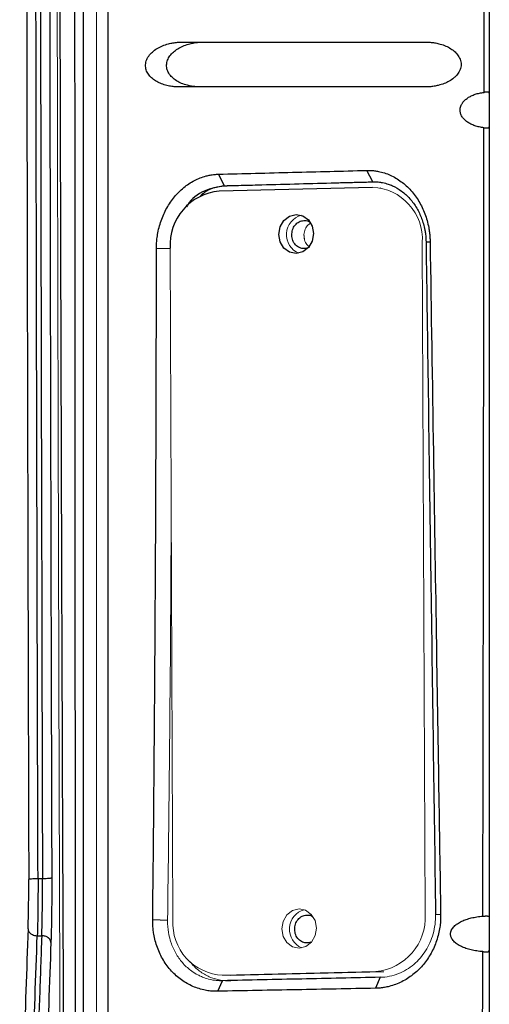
# Model space of a CAD drawing. Header units: millimetres. Extents: x 0 to 1118, y 0 to 864.
# Tile 64 of 76: x 534 to 555, y 569 to 613. Entities that reach past the tile are written whole.
import ezdxf

# ---------------------------------------------------------------- set-up
doc = ezdxf.new("R2010")
doc.units = ezdxf.units.MM

msp = doc.modelspace()

# ---------------------------------------------------------------- linework, layer by layer
at = {"color": 7, "linetype": 'Continuous', "lineweight": 30}
for p, q in [((554.916, 744.255), (554.916, 579.255)), ((554.681, 610.013), (554.692, 624.217)), ((543.119, 605.846), (542.853, 606.362)), ((549.721, 606.024), (549.456, 606.531)), ((549.717, 605.774), (542.885, 605.611)), ((543.119, 605.846), (543.237, 605.838)), ((550.07, 606.001), (543.237, 605.838)), ((552.096, 603.338), (552.278, 603.352)), ((554.916, 579.255), (554.916, 566.255)), ((535.005, 574.932), (534.805, 574.932)), ((552.523, 573.339), (552.749, 573.354)), ((540.58, 573.077), (539.917, 573.1)), ((534.771, 572.394), (534.971, 572.394)), ((543.032, 570.635), (549.865, 570.798)), ((550.052, 570.537), (549.843, 570.049)), ((542.816, 569.914), (543.029, 570.386)), ((543.243, 570.39), (543.029, 570.386))]:
    msp.add_line(p, q, dxfattribs=at)
at = {"color": 144, "linetype": 'Continuous', "lineweight": 0}
for p, q in [((550.059, 605.752), (550.071, 605.752)), ((550.071, 605.752), (550.065, 605.751)), ((546.656, 603.672), (546.679, 603.463)), ((540.691, 603.06), (540.817, 573.081)), ((552.058, 573.349), (551.932, 603.329)), ((543.386, 570.612), (543.032, 570.635)), ((543.386, 570.612), (550.219, 570.776)), ((549.865, 570.798), (550.219, 570.776))]:
    msp.add_line(p, q, dxfattribs=at)
at = {"color": 8, "linetype": 'Continuous', "lineweight": 30}
msp.add_line((540.691, 603.036), (540.086, 603.045), dxfattribs=at)
at = {"color": 7, "linetype": 'Continuous', "lineweight": 30, "flags": 128}
msp.add_lwpolyline([(546.313, 602.82), (546.018, 602.879), (545.767, 603.063), (545.598, 603.343), (545.538, 603.676), (545.595, 604.012), (545.761, 604.3), (546.011, 604.495), (546.306, 604.569), (546.601, 604.509), (546.852, 604.326), (547.021, 604.046), (547.081, 603.713), (547.024, 603.377), (546.858, 603.089), (546.608, 602.893), (546.313, 602.82)], dxfattribs=at)
at = {"color": 144, "linetype": 'Continuous', "lineweight": 0, "flags": 128}
msp.add_lwpolyline([(546.444, 571.841), (546.148, 571.901), (545.897, 572.084), (545.729, 572.364), (545.668, 572.697), (545.726, 573.033), (545.892, 573.321), (546.141, 573.516), (546.436, 573.59), (546.732, 573.53), (546.983, 573.347), (547.151, 573.067), (547.211, 572.734), (547.154, 572.398), (546.988, 572.11), (546.739, 571.915), (546.444, 571.841)], dxfattribs=at)
at = {"color": 144, "linetype": 'Continuous', "lineweight": 0}
for centre, radius, start, end in [((549.624, 603.465), 2.312, 356.6314, 87.6925), ((546.778, 603.664), 0.9, 105.2377, 247.3939), ((546.908, 572.685), 0.9, 105.2378, 247.3937), ((549.642, 573.208), 2.42, 275.2748, 3.3376), ((543.125, 572.945), 2.312, 176.6313, 267.6926)]:
    msp.add_arc(centre, radius, start, end, dxfattribs=at)
at = {"color": 7, "linetype": 'Continuous', "lineweight": 30}
for centre, radius, start, end in [((543.107, 603.201), 2.42, 95.2744, 183.338), ((473.932, 574.57), 60.461, 358.22293, 0.30814)]:
    msp.add_arc(centre, radius, start, end, dxfattribs=at)
at = {"color": 144, "linetype": 'Continuous', "lineweight": 0}
for points, knots in [([(535.833, 767.391), (535.83, 766.654), (535.823, 765.12), (535.814, 762.73), (535.804, 760.161), (535.793, 757.414), (535.783, 754.488), (535.772, 751.383), (535.761, 748.099), (535.749, 744.635), (535.726, 737.238), (535.699, 727.229), (535.665, 711.937), (535.644, 699.354), (535.629, 685.975), (535.621, 674.835), (535.618, 661.762), (535.621, 648.682), (535.629, 637.537), (535.644, 624.15), (535.665, 611.567), (535.699, 596.28), (535.728, 585.685), (535.754, 577.194), (535.771, 572.2), (535.788, 567.61), (535.804, 563.422), (535.818, 559.636), (535.828, 557.246), (535.833, 556.118)], [0, 0, 0, 0, 0.010511, 0.021867, 0.034068, 0.047114, 0.061005, 0.075741, 0.091322, 0.107748, 0.125019, 0.196531, 0.249995, 0.342121, 0.374999, 0.439665, 0.5, 0.560225, 0.625002, 0.657956, 0.750006, 0.803471, 0.874982, 0.900571, 0.924259, 0.946046, 0.965932, 0.983917, 1, 1, 1, 1]), ([(537.416, 730.255), (537.416, 701.45), (537.416, 672.566), (537.416, 614.84), (537.416, 585.997), (537.416, 557.277)], [0, 0, 0, 0, 0.5, 0.5, 1, 1, 1, 1]), ([(546.656, 603.672), (546.67, 603.752), (546.698, 603.913), (546.818, 604.098), (546.926, 604.16), (546.969, 604.184)], [0, 0, 0, 0, 0.376249, 0.752497, 1, 1, 1, 1]), ([(546.901, 603.124), (546.861, 603.154), (546.762, 603.228), (546.666, 603.427), (546.66, 603.59), (546.656, 603.672)], [0, 0, 0, 0, 0.247501, 0.623752, 1, 1, 1, 1]), ([(540.739, 591.557), (540.735, 590.326), (540.712, 584.163), (540.639, 578.005), (540.58, 573.077)], [0, 0, 0, 0, 0.199699, 1, 1, 1, 1]), ([(552.523, 573.339), (552.528, 573.04), (552.448, 572.458), (552.102, 571.69), (551.579, 571.086), (550.885, 570.66), (550.339, 570.542), (550.052, 570.537)], [0, 0, 0, 0, 0.2, 0.4, 0.6, 0.8, 1, 1, 1, 1]), ([(540.58, 573.077), (540.58, 573.039), (540.58, 572.959), (540.585, 572.832), (540.598, 572.691), (540.627, 572.475), (540.678, 572.251), (540.787, 571.917), (540.962, 571.548), (541.269, 571.134), (541.602, 570.838), (541.886, 570.664), (542.09, 570.566), (542.299, 570.486), (542.517, 570.429), (542.731, 570.397), (542.889, 570.385), (542.985, 570.385), (543.029, 570.386)], [0, 0, 0, 0, 0.026244, 0.055826, 0.08876, 0.125059, 0.209021, 0.250351, 0.375768, 0.501297, 0.627334, 0.707295, 0.753907, 0.800279, 0.878315, 0.926043, 0.966534, 1, 1, 1, 1]), ([(541.587, 571.238), (541.614, 571.201), (541.744, 571.016), (542.05, 570.77), (542.61, 570.436), (543.081, 570.391), (543.387, 570.363)], [0, 0, 0, 0, 0.063762, 0.310254, 0.551624, 1, 1, 1, 1])]:
    msp.add_open_spline(points, degree=3, knots=knots, dxfattribs=at)
at = {"color": 7, "linetype": 'Continuous', "lineweight": 30}
for points, knots in [([(536.475, 767.22), (536.474, 766.458), (536.473, 764.936), (536.471, 762.651), (536.468, 760.366), (536.466, 758.081), (536.464, 755.794), (536.462, 753.508), (536.461, 751.22), (536.459, 748.933), (536.457, 746.644), (536.455, 744.355), (536.454, 742.066), (536.452, 739.777), (536.451, 737.486), (536.449, 735.196), (536.448, 732.905), (536.447, 730.613), (536.446, 728.322), (536.444, 726.03), (536.443, 723.737), (536.442, 721.444), (536.441, 719.151), (536.44, 716.858), (536.439, 712.603), (536.435, 703.044), (536.431, 689.405), (536.429, 674.525), (536.429, 664.251), (536.429, 657.351), (536.429, 652.948), (536.43, 648.546), (536.43, 644.143), (536.431, 639.741), (536.431, 635.339), (536.432, 630.938), (536.433, 626.538), (536.435, 622.138), (536.436, 617.739), (536.437, 613.341), (536.439, 608.944), (536.441, 604.548), (536.443, 600.153), (536.445, 595.76), (536.448, 591.367), (536.45, 586.977), (536.453, 582.587), (536.456, 578.199), (536.459, 573.813), (536.463, 569.429), (536.467, 565.047), (536.471, 560.667), (536.474, 557.749), (536.475, 556.289)], [0, 0, 0, 0, 0.010869, 0.021738, 0.032608, 0.043477, 0.054346, 0.065216, 0.076086, 0.086955, 0.097825, 0.108695, 0.119565, 0.130435, 0.141304, 0.152174, 0.163044, 0.173914, 0.184784, 0.195654, 0.206523, 0.217393, 0.228263, 0.239133, 0.250002, 0.288749, 0.375002, 0.443723, 0.500001, 0.520834, 0.541668, 0.562501, 0.583335, 0.604168, 0.625001, 0.645834, 0.666668, 0.687501, 0.708334, 0.729167, 0.750001, 0.770834, 0.791668, 0.812501, 0.833335, 0.854169, 0.875002, 0.895836, 0.916669, 0.937503, 0.958335, 0.979168, 1, 1, 1, 1]), ([(536.816, 767.245), (536.816, 766.483), (536.816, 764.959), (536.816, 762.673), (536.816, 760.386), (536.816, 758.099), (536.816, 755.812), (536.816, 753.524), (536.816, 751.236), (536.816, 748.948), (536.816, 746.659), (536.816, 744.37), (536.816, 742.08), (536.816, 739.79), (536.816, 737.5), (536.816, 735.209), (536.816, 732.918), (536.816, 730.627), (536.816, 728.335), (536.816, 726.043), (536.816, 723.751), (536.816, 721.458), (536.816, 719.165), (536.816, 716.872), (536.816, 710.944), (536.816, 701.38), (536.816, 688.175), (536.816, 674.966), (536.816, 661.755), (536.816, 648.543), (536.816, 635.334), (536.816, 622.129), (536.816, 611.864), (536.816, 604.535), (536.816, 600.14), (536.816, 595.747), (536.816, 591.354), (536.816, 586.964), (536.816, 582.574), (536.816, 578.186), (536.816, 573.799), (536.816, 569.413), (536.816, 565.029), (536.816, 560.645), (536.816, 557.725), (536.816, 556.264)], [0, 0, 0, 0, 0.010875, 0.02175, 0.032624, 0.043496, 0.054368, 0.065239, 0.07611, 0.08698, 0.097849, 0.108718, 0.119587, 0.130455, 0.141322, 0.15219, 0.163057, 0.173924, 0.184791, 0.195658, 0.206525, 0.217392, 0.22826, 0.239127, 0.249995, 0.312507, 0.375004, 0.437498, 0.5, 0.562501, 0.624995, 0.687492, 0.750005, 0.770835, 0.791663, 0.812492, 0.83332, 0.854149, 0.874979, 0.89581, 0.916643, 0.937478, 0.958315, 0.979156, 1, 1, 1, 1]), ([(534.392, 748.614), (534.39, 747.931), (534.385, 746.126), (534.377, 743.422), (534.369, 740.495), (534.354, 735.077), (534.326, 723.328), (534.299, 708.65), (534.271, 686.922), (534.26, 665.174), (534.269, 640.008), (534.29, 620.945), (534.314, 606.469), (534.333, 597.427), (534.348, 591.146), (534.36, 586.328), (534.371, 582.114), (534.381, 578.503), (534.389, 576.098), (534.392, 574.895)], [0, 0, 0, 0, 0.011833, 0.03125, 0.046823, 0.062501, 0.125002, 0.250001, 0.316024, 0.499997, 0.624997, 0.749997, 0.828892, 0.874998, 0.906249, 0.937499, 0.95834, 0.979174, 1, 1, 1, 1]), ([(534.805, 574.932), (534.761, 589.361), (534.729, 603.821), (534.686, 632.772), (534.676, 647.263), (534.676, 676.246), (534.686, 690.738), (534.729, 719.689), (534.761, 734.148), (534.805, 748.577)], [0, 0, 0, 0, 0.25, 0.25, 0.5, 0.5, 0.75, 0.75, 1, 1, 1, 1]), ([(535.005, 748.577), (534.919, 719.721), (534.875, 690.738), (534.875, 632.771), (534.919, 603.788), (535.005, 574.933)], [0, 0, 0, 0, 0.5, 0.5, 1, 1, 1, 1]), ([(535.417, 748.539), (535.415, 747.81), (535.41, 746.354), (535.404, 744.177), (535.398, 742.012), (535.392, 739.861), (535.383, 736.625), (535.372, 732.302), (535.355, 725.076), (535.337, 716.042), (535.313, 701.571), (535.293, 683.477), (535.285, 661.755), (535.293, 640.032), (535.313, 621.938), (535.337, 607.468), (535.354, 598.797), (535.37, 592.293), (535.379, 588.315), (535.389, 584.703), (535.398, 581.471), (535.407, 578.231), (535.414, 576.067), (535.417, 574.97)], [0, 0, 0, 0, 0.012652, 0.025227, 0.037727, 0.050152, 0.062501, 0.09376, 0.125002, 0.187552, 0.250002, 0.375088, 0.5, 0.624911, 0.749998, 0.812439, 0.874998, 0.899958, 0.924999, 0.943849, 0.9625, 0.980981, 1, 1, 1, 1]), ([(537.913, 729.727), (537.913, 728.922), (537.913, 727.335), (537.913, 724.988), (537.913, 722.709), (537.912, 720.498), (537.912, 718.355), (537.912, 716.279), (537.912, 714.271), (537.912, 712.331), (537.912, 710.458), (537.912, 708.654), (537.911, 706.918), (537.911, 705.249), (537.911, 703.649), (537.911, 702.116), (537.911, 700.652), (537.911, 699.256), (537.911, 697.927), (537.911, 696.667), (537.911, 695.475), (537.91, 694.351), (537.91, 693.295), (537.91, 692.308), (537.91, 691.388), (537.91, 690.537), (537.91, 689.753), (537.91, 689.038), (537.91, 688.391), (537.91, 687.813), (537.91, 687.302), (537.91, 686.86), (537.91, 686.486), (537.91, 686.18), (537.91, 685.942), (537.91, 685.772), (537.91, 681.882), (537.909, 674.329), (537.909, 663.172), (537.909, 652.261), (537.91, 642.324), (537.91, 632.657), (537.911, 622.561), (537.912, 610.61), (537.913, 599.113), (537.913, 588.962), (537.914, 581.045), (537.915, 573.95), (537.915, 567.675), (537.915, 562.218), (537.916, 557.579), (537.916, 554.759), (537.916, 553.485)], [0, 0, 0, 0, 0.0137073, 0.027029, 0.0399651, 0.0525154, 0.0646799, 0.0764586, 0.0878514, 0.0988581, 0.1094789, 0.1197136, 0.1295621, 0.1390245, 0.1481007, 0.1567907, 0.1650944, 0.1730118, 0.1805429, 0.1876876, 0.194446, 0.200818, 0.2068036, 0.2124028, 0.2176156, 0.222442, 0.2268819, 0.2309353, 0.2346023, 0.2378828, 0.2407768, 0.2432843, 0.2454054, 0.2471399, 0.248488, 0.2494495, 0.2500246, 0.3146386, 0.3778605, 0.4396874, 0.5001171, 0.5468098, 0.6040507, 0.671834, 0.7501509, 0.7997758, 0.8447534, 0.8850854, 0.9207739, 0.9518212, 0.9782292, 1, 1, 1, 1]), ([(535.808, 720.279), (535.802, 718.337), (535.783, 711.887), (535.758, 699.613), (535.733, 683.568), (535.722, 666.369), (535.725, 649.85), (535.741, 633.821), (535.769, 618.134), (535.799, 605.296), (535.824, 597.689), (535.831, 595.398)], [0, 0, 0, 0, 0.0467171, 0.1551718, 0.2949182, 0.4320767, 0.5680255, 0.6914307, 0.8168979, 0.9448646, 1, 1, 1, 1]), ([(541.107, 610.255), (541.068, 610.255), (540.993, 610.256), (540.88, 610.264), (540.769, 610.277), (540.66, 610.295), (540.506, 610.329), (540.314, 610.387), (540.095, 610.489), (539.907, 610.616), (539.752, 610.77), (539.634, 610.955), (539.594, 611.146), (539.6, 611.303), (539.635, 611.461), (539.733, 611.642), (539.903, 611.825), (540.112, 611.976), (540.356, 612.097), (540.594, 612.175), (540.819, 612.223), (541.023, 612.25), (541.16, 612.253), (541.229, 612.255)], [0, 0, 0, 0, 0.029479, 0.058558, 0.087281, 0.115698, 0.143856, 0.209234, 0.269688, 0.326405, 0.377798, 0.427261, 0.477452, 0.503502, 0.529144, 0.582823, 0.639529, 0.703604, 0.769909, 0.841735, 0.893759, 0.94642, 1, 1, 1, 1]), ([(542.048, 610.255), (542.014, 610.255), (541.947, 610.256), (541.847, 610.262), (541.748, 610.272), (541.651, 610.286), (541.556, 610.304), (541.404, 610.34), (541.206, 610.405), (540.976, 610.523), (540.781, 610.671), (540.63, 610.85), (540.54, 611.062), (540.526, 611.292), (540.593, 611.51), (540.716, 611.698), (540.884, 611.861), (541.088, 611.997), (541.323, 612.108), (541.554, 612.181), (541.77, 612.225), (541.966, 612.25), (542.098, 612.253), (542.165, 612.255)], [0, 0, 0, 0, 0.02619, 0.052039, 0.077579, 0.102842, 0.127863, 0.152675, 0.222853, 0.287136, 0.347636, 0.402551, 0.452824, 0.500986, 0.54908, 0.599556, 0.653582, 0.714384, 0.778728, 0.847612, 0.897727, 0.94844, 1, 1, 1, 1]), ([(541.229, 612.255), (542.138, 612.255), (543.952, 612.255), (546.67, 612.255), (549.378, 612.255), (551.182, 612.255), (552.082, 612.255)], [0, 0, 0, 0, 0.251486, 0.501983, 0.751488, 1, 1, 1, 1]), ([(552.082, 612.255), (552.116, 612.254), (552.182, 612.253), (552.281, 612.247), (552.379, 612.238), (552.476, 612.224), (552.571, 612.206), (552.721, 612.172), (552.916, 612.11), (553.147, 612.001), (553.345, 611.865), (553.508, 611.698), (553.607, 611.53), (553.651, 611.38), (553.667, 611.221), (553.633, 611.061), (553.567, 610.917), (553.502, 610.82), (553.424, 610.732), (553.303, 610.623), (553.13, 610.506), (552.898, 610.398), (552.669, 610.327), (552.453, 610.283), (552.256, 610.259), (552.123, 610.256), (552.056, 610.255)], [0, 0, 0, 0, 0.025668, 0.051052, 0.07618, 0.101084, 0.125794, 0.15034, 0.21801, 0.281028, 0.340745, 0.393743, 0.445405, 0.471401, 0.496136, 0.548666, 0.574852, 0.601985, 0.628459, 0.657768, 0.71792, 0.78034, 0.848517, 0.898192, 0.948604, 1, 1, 1, 1]), ([(552.056, 610.255), (551.148, 610.255), (549.328, 610.255), (546.595, 610.255), (543.853, 610.255), (542.023, 610.255), (541.107, 610.255)], [0, 0, 0, 0, 0.248469, 0.49796, 0.748471, 1, 1, 1, 1]), ([(553.614, 609.225), (553.615, 609.24), (553.616, 609.27), (553.622, 609.316), (553.633, 609.361), (553.648, 609.406), (553.666, 609.45), (553.689, 609.493), (553.737, 609.568), (553.823, 609.667), (553.958, 609.773), (554.115, 609.861), (554.289, 609.931), (554.479, 609.985), (554.613, 610.003), (554.681, 610.013)], [0, 0, 0, 0, 0.028666, 0.057359, 0.086395, 0.116083, 0.14671, 0.178538, 0.211801, 0.320931, 0.443095, 0.568283, 0.703207, 0.848678, 1, 1, 1, 1]), ([(554.916, 609.971), (554.916, 609.977), (554.915, 609.988), (554.908, 610.001), (554.896, 610.012), (554.88, 610.019), (554.857, 610.024), (554.825, 610.025), (554.787, 610.023), (554.739, 610.019), (554.702, 610.015), (554.681, 610.013)], [0, 0, 0, 0, 0.096489, 0.193746, 0.291834, 0.390729, 0.490331, 0.609373, 0.738306, 0.849499, 1, 1, 1, 1]), ([(554.679, 608.436), (554.644, 608.441), (554.574, 608.449), (554.472, 608.469), (554.372, 608.493), (554.246, 608.533), (554.099, 608.592), (553.941, 608.684), (553.808, 608.792), (553.718, 608.9), (553.664, 608.995), (553.635, 609.07), (553.617, 609.147), (553.615, 609.199), (553.614, 609.225)], [0, 0, 0, 0, 0.077995, 0.154286, 0.229045, 0.302456, 0.441771, 0.57012, 0.69037, 0.797579, 0.851927, 0.902878, 0.951742, 1, 1, 1, 1]), ([(554.629, 573.265), (554.636, 576.994), (554.65, 584.631), (554.667, 596.355), (554.675, 604.349), (554.679, 608.436)], [0, 0, 0, 0, 0.318068, 0.6514, 1, 1, 1, 1]), ([(554.679, 608.436), (554.694, 608.435), (554.721, 608.432), (554.755, 608.428), (554.79, 608.425), (554.824, 608.424), (554.862, 608.426), (554.892, 608.434), (554.913, 608.451), (554.915, 608.469), (554.916, 608.478)], [0, 0, 0, 0, 0.104255, 0.19109, 0.259408, 0.388464, 0.508046, 0.674391, 0.838397, 1, 1, 1, 1]), ([(540.083, 603.045), (540.083, 603.087), (540.083, 603.169), (540.089, 603.294), (540.099, 603.419), (540.114, 603.545), (540.143, 603.733), (540.196, 603.982), (540.288, 604.284), (540.403, 604.576), (540.587, 604.945), (540.872, 605.364), (541.221, 605.711), (541.529, 605.939), (541.774, 606.084), (542.031, 606.201), (542.268, 606.279), (542.48, 606.326), (542.665, 606.354), (542.788, 606.359), (542.85, 606.362)], [0, 0, 0, 0, 0.024313, 0.048754, 0.073366, 0.098192, 0.123273, 0.185282, 0.247856, 0.310406, 0.372683, 0.496574, 0.620403, 0.682844, 0.745342, 0.808591, 0.871633, 0.914574, 0.957297, 1, 1, 1, 1]), ([(542.85, 606.362), (543.95, 606.39), (546.151, 606.447), (548.354, 606.503), (549.455, 606.531)], [0, 0, 0, 0, 0.500028, 1, 1, 1, 1]), ([(549.455, 606.531), (549.484, 606.532), (549.541, 606.534), (549.627, 606.532), (549.714, 606.527), (549.802, 606.518), (549.89, 606.505), (550.038, 606.478), (550.244, 606.423), (550.591, 606.288), (551.003, 606.049), (551.365, 605.717), (551.615, 605.407), (551.783, 605.153), (551.928, 604.881), (552.05, 604.594), (552.148, 604.294), (552.212, 604.019), (552.251, 603.775), (552.272, 603.564), (552.276, 603.422), (552.278, 603.352)], [0, 0, 0, 0, 0.019711, 0.039571, 0.059607, 0.079845, 0.100309, 0.121023, 0.183154, 0.246009, 0.373054, 0.498497, 0.561327, 0.624213, 0.686937, 0.749818, 0.812642, 0.875121, 0.917107, 0.958666, 1, 1, 1, 1]), ([(543.119, 605.846), (542.815, 605.79), (542.215, 605.679), (541.616, 605.266), (541.439, 604.936), (541.424, 604.91)], [0, 0, 0, 0, 0.486017, 0.95933, 1, 1, 1, 1]), ([(543.237, 605.838), (542.911, 605.809), (542.472, 605.769), (542.13, 605.473), (542.043, 605.397)], [0, 0, 0, 0, 0.745534, 1, 1, 1, 1]), ([(543.119, 605.846), (544.224, 605.876), (546.424, 605.935), (548.626, 605.994), (549.721, 606.024)], [0, 0, 0, 0, 0.5026592, 1, 1, 1, 1]), ([(549.721, 606.024), (549.749, 606.024), (549.812, 606.025), (549.914, 606.021), (550.033, 606.009), (550.202, 605.982), (550.394, 605.93), (550.68, 605.818), (551.017, 605.621), (551.387, 605.283), (551.69, 604.865), (551.876, 604.472), (551.985, 604.139), (552.04, 603.902), (552.083, 603.633), (552.091, 603.453), (552.096, 603.338)], [0, 0, 0, 0, 0.022962, 0.05087, 0.083725, 0.121527, 0.191438, 0.246008, 0.369335, 0.498759, 0.627197, 0.749756, 0.809904, 0.875063, 0.919976, 1, 1, 1, 1]), ([(546.114, 603.707), (546.127, 603.788), (546.154, 603.95), (546.295, 604.149), (546.486, 604.278), (546.702, 604.308), (546.876, 604.272), (546.95, 604.202), (546.969, 604.184)], [0, 0, 0, 0, 0.18719, 0.374377, 0.561567, 0.748755, 0.935947, 1, 1, 1, 1]), ([(546.901, 603.124), (546.88, 603.109), (546.798, 603.049), (546.62, 603.035), (546.41, 603.093), (546.236, 603.245), (546.123, 603.46), (546.117, 603.625), (546.114, 603.707)], [0, 0, 0, 0, 0.064053, 0.251245, 0.438434, 0.625622, 0.812811, 1, 1, 1, 1]), ([(539.916, 573.1), (539.924, 573.908), (539.942, 575.529), (539.965, 577.967), (539.986, 580.418), (540.005, 582.881), (540.022, 585.358), (540.037, 587.847), (540.05, 590.348), (540.061, 592.863), (540.069, 595.39), (540.076, 597.93), (540.081, 600.484), (540.082, 602.19), (540.083, 603.045)], [0, 0, 0, 0, 0.081043, 0.162499, 0.244369, 0.326655, 0.409357, 0.492476, 0.576014, 0.65997, 0.744345, 0.829142, 0.91436, 1, 1, 1, 1]), ([(552.096, 603.338), (552.128, 601.107), (552.2, 596.13), (552.341, 586.131), (552.451, 578.362), (552.523, 573.339)], [0, 0, 0, 0, 0.223104, 0.497651, 1, 1, 1, 1]), ([(552.278, 603.352), (552.326, 600.221), (552.417, 594.381), (552.544, 586.252), (552.652, 579.383), (552.718, 575.224), (552.748, 573.354)], [0, 0, 0, 0, 0.3130832, 0.5840628, 0.8130139, 1, 1, 1, 1]), ([(534.805, 574.932), (534.7, 574.932), (534.595, 574.928), (534.442, 574.915), (534.395, 574.905), (534.392, 574.895)], [0, 0, 0, 0, 0.5, 0.5, 1, 1, 1, 1]), ([(534.805, 574.932), (534.806, 574.462), (534.804, 573.98), (534.792, 573.102), (534.783, 572.705), (534.771, 572.394)], [0, 0, 0, 0, 0.5, 0.5, 1, 1, 1, 1]), ([(534.971, 572.394), (534.983, 572.705), (534.992, 573.102), (535.003, 573.98), (535.006, 574.462), (535.005, 574.932)], [0, 0, 0, 0, 0.5, 0.5, 1, 1, 1, 1]), ([(535.416, 574.97), (535.414, 574.964), (535.4, 574.959), (535.356, 574.95), (535.326, 574.947), (535.256, 574.94), (535.215, 574.938), (535.119, 574.934), (535.062, 574.933), (535.005, 574.932)], [0, 0, 0, 0, 0.25, 0.25, 0.5, 0.5, 0.75, 0.75, 1, 1, 1, 1]), ([(535.417, 574.97), (535.417, 574.924), (535.417, 574.832), (535.417, 574.696), (535.417, 574.561), (535.417, 574.427), (535.417, 574.295), (535.416, 574.077), (535.414, 573.772), (535.41, 573.39), (535.404, 573.026), (535.398, 572.724), (535.392, 572.478), (535.386, 572.278), (535.382, 572.155), (535.38, 572.093)], [0, 0, 0, 0, 0.043053, 0.085536, 0.127504, 0.169018, 0.210137, 0.250924, 0.374649, 0.500036, 0.625347, 0.749186, 0.831209, 0.914651, 1, 1, 1, 1]), ([(546.244, 572.728), (546.258, 572.809), (546.285, 572.971), (546.425, 573.17), (546.617, 573.299), (546.832, 573.327), (546.987, 573.303), (547.046, 573.251), (547.048, 573.249)], [0, 0, 0, 0, 0.1983485, 0.3966938, 0.5950424, 0.7933904, 0.9917378, 1, 1, 1, 1]), ([(552.748, 573.354), (552.749, 573.311), (552.75, 573.224), (552.745, 573.094), (552.735, 572.965), (552.721, 572.835), (552.692, 572.645), (552.639, 572.396), (552.545, 572.097), (552.427, 571.81), (552.24, 571.452), (551.951, 571.045), (551.594, 570.706), (551.275, 570.48), (551.016, 570.334), (550.742, 570.215), (550.485, 570.135), (550.253, 570.086), (550.049, 570.057), (549.912, 570.052), (549.843, 570.049)], [0, 0, 0, 0, 0.025524, 0.051008, 0.076495, 0.102029, 0.127654, 0.189806, 0.252158, 0.313251, 0.374303, 0.494332, 0.614912, 0.67686, 0.738804, 0.802753, 0.866653, 0.911024, 0.955399, 1, 1, 1, 1]), ([(553.188, 572.475), (553.189, 572.487), (553.19, 572.511), (553.196, 572.548), (553.206, 572.585), (553.219, 572.621), (553.243, 572.673), (553.285, 572.738), (553.37, 572.835), (553.503, 572.941), (553.686, 573.041), (553.893, 573.124), (554.12, 573.19), (554.368, 573.24), (554.541, 573.256), (554.629, 573.265)], [0, 0, 0, 0, 0.0193641, 0.0389024, 0.058829, 0.0793457, 0.1006376, 0.1505002, 0.2054228, 0.3120438, 0.4354374, 0.5605467, 0.6965882, 0.8451509, 1, 1, 1, 1]), ([(554.629, 573.265), (554.644, 573.266), (554.673, 573.268), (554.714, 573.271), (554.751, 573.274), (554.786, 573.275), (554.816, 573.274), (554.852, 573.271), (554.886, 573.262), (554.912, 573.241), (554.915, 573.217), (554.916, 573.205)], [0, 0, 0, 0, 0.086335, 0.170969, 0.254698, 0.338344, 0.422731, 0.508661, 0.670072, 0.831997, 1, 1, 1, 1]), ([(542.815, 569.915), (542.779, 569.914), (542.705, 569.912), (542.595, 569.916), (542.484, 569.925), (542.372, 569.94), (542.203, 569.969), (541.98, 570.027), (541.616, 570.163), (541.186, 570.404), (540.813, 570.737), (540.556, 571.048), (540.387, 571.302), (540.241, 571.573), (540.121, 571.86), (540.027, 572.159), (539.967, 572.434), (539.933, 572.678), (539.916, 572.888), (539.916, 573.029), (539.916, 573.1)], [0, 0, 0, 0, 0.023732, 0.047681, 0.07189, 0.096407, 0.121272, 0.183389, 0.246234, 0.373144, 0.498638, 0.561493, 0.62438, 0.687069, 0.749925, 0.812678, 0.875149, 0.917079, 0.958632, 1, 1, 1, 1]), ([(546.967, 572.103), (546.896, 572.085), (546.754, 572.049), (546.539, 572.116), (546.367, 572.265), (546.253, 572.482), (546.247, 572.646), (546.244, 572.728)], [0, 0, 0, 0, 0.199883, 0.399911, 0.599941, 0.799971, 1, 1, 1, 1]), ([(534.364, 572.695), (534.365, 572.662), (534.379, 572.603), (534.428, 572.531), (534.484, 572.48), (534.553, 572.439), (534.648, 572.404), (534.727, 572.394), (534.771, 572.394)], [0.593117, 0.593117, 0.593117, 0.593117, 0.75, 0.875, 1, 1.125, 1.25, 1.4065557, 1.4065557, 1.4065557, 1.4065557]), ([(534.971, 572.394), (534.938, 571.482), (534.872, 569.656), (534.777, 566.911), (534.684, 564.155), (534.625, 562.314), (534.596, 561.392)], [0, 0, 0, 0, 0.248528, 0.498038, 0.748528, 1, 1, 1, 1]), ([(535.379, 572.093), (535.379, 572.103), (535.377, 572.125), (535.369, 572.156), (535.358, 572.186), (535.343, 572.214), (535.325, 572.24), (535.304, 572.264), (535.281, 572.286), (535.265, 572.299), (535.238, 572.319), (535.198, 572.344), (535.129, 572.371), (535.052, 572.39), (534.998, 572.393), (534.971, 572.394)], [0, 0, 0, 0, 0.068489, 0.135277, 0.200366, 0.263754, 0.325442, 0.385429, 0.443715, 0.500301, 0.500361, 0.620142, 0.743342, 0.869962, 1, 1, 1, 1]), ([(554.626, 571.684), (554.581, 571.688), (554.493, 571.695), (554.361, 571.713), (554.234, 571.735), (554.072, 571.77), (553.883, 571.823), (553.671, 571.907), (553.487, 572.009), (553.354, 572.117), (553.272, 572.215), (553.229, 572.288), (553.203, 572.355), (553.19, 572.414), (553.188, 572.455), (553.188, 572.475)], [0, 0, 0, 0, 0.078306, 0.154826, 0.229661, 0.302918, 0.441799, 0.568588, 0.693651, 0.800649, 0.854442, 0.903331, 0.936723, 0.968649, 1, 1, 1, 1]), ([(554.575, 550.263), (554.585, 553.772), (554.604, 560.912), (554.619, 568.053), (554.626, 571.684)], [0, 0, 0, 0, 0.491429, 1, 1, 1, 1]), ([(554.626, 571.684), (554.642, 571.683), (554.67, 571.681), (554.705, 571.679), (554.731, 571.677), (554.764, 571.675), (554.802, 571.674), (554.844, 571.677), (554.876, 571.684), (554.899, 571.698), (554.914, 571.717), (554.915, 571.736), (554.916, 571.746)], [0, 0, 0, 0, 0.090153, 0.163869, 0.22003, 0.257982, 0.387641, 0.505751, 0.631421, 0.750437, 0.87354, 1, 1, 1, 1]), ([(550.052, 570.537), (549.471, 570.524), (548.305, 570.499), (546.554, 570.462), (544.794, 570.424), (543.618, 570.399), (543.029, 570.386)], [0, 0, 0, 0, 0.247623, 0.496829, 0.747621, 1, 1, 1, 1]), ([(549.843, 570.049), (549.259, 570.038), (548.089, 570.016), (546.335, 569.982), (544.576, 569.949), (543.403, 569.926), (542.815, 569.915)], [0, 0, 0, 0, 0.248734, 0.498313, 0.748735, 1, 1, 1, 1])]:
    msp.add_open_spline(points, degree=3, knots=knots, dxfattribs=at)
at = {"color": 8, "linetype": 'Continuous', "lineweight": 30}
msp.add_open_spline([(535.831, 595.398), (535.841, 592.417), (535.866, 584.303), (535.918, 571.215), (535.967, 561.121), (535.992, 556.143)], degree=3, knots=[0, 0, 0, 0, 0.227394, 0.618996, 1, 1, 1, 1], dxfattribs=at)
at = {"color": 7, "linetype": 'Continuous', "lineweight": 30}
for points in [[(534.364, 572.695), (534.229, 569.028), (534.105, 565.36), (533.989, 561.693)], [(534.396, 561.391), (534.512, 565.059), (534.637, 568.727), (534.771, 572.394)], [(535.38, 572.093), (535.245, 568.425), (535.119, 564.758), (535.003, 561.09)]]:
    msp.add_open_spline(points, degree=3, dxfattribs=at)

doc.saveas('drawing.dxf')
